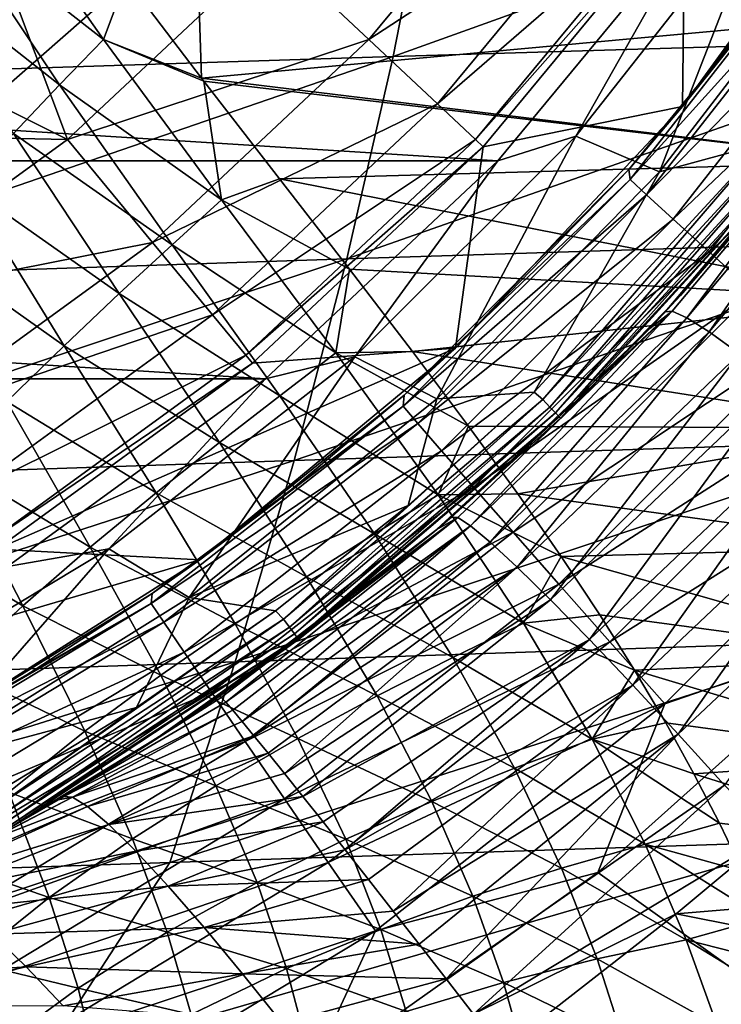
# Model space of a CAD drawing. Header units: metres. Extents: x -59 to 113, y -107 to 107.
# Tile 81 of 192: x 11 to 17, y -21 to -13. Entities that reach past the tile are written whole.
import ezdxf

# ---------------------------------------------------------------- set-up
doc = ezdxf.new("R2010")
doc.units = ezdxf.units.M
doc.layers.add('solid_20_382_333_XXX', color=7, linetype='CONTINUOUS')

msp = doc.modelspace()

# ---------------------------------------------------------------- linework, layer by layer
at = {"layer": 'solid_20_382_333_XXX'}
for points in [[(12.384489, -12.384552, 8.4), (10.66212, -13.895029, 8.4), (10.408808, -11.145368, 11.098559)], [(14.014588, -13.160395, 8.109305), (15.553518, -11.300121, 8.109305), (13.222089, -12.416199, 10.636982)], [(16.1709, -11.748669, 5.465695), (15.553518, -11.300121, 8.109305), (14.014588, -13.160395, 8.109305)], [(19.155479, -11.52102, 31.962719), (14.534428, -11.650168, 31.928591), (14.210875, -13.299368, 31.826061)], [(18.920025, -13.158398, 31.856079), (19.155479, -11.52102, 31.962719), (14.210875, -13.299368, 31.826061)], [(18.153069, -11.52024), (16.566057, -13.704583), (17.732601, -12.157501, -19.193714)], [(16.584892, -12.049538), (16.566057, -13.704583), (18.153069, -11.52024)], [(14.534428, -11.650168, 31.928591), (9.828693, -11.791751, 31.879292), (9.420175, -13.452325, 31.782511)], [(14.210875, -13.299368, 31.826061), (14.534428, -11.650168, 31.928591), (9.420175, -13.452325, 31.782511)], [(14.570885, -13.682784, 5.465695), (16.1709, -11.748669, 5.465695), (14.014588, -13.160395, 8.109305)], [(14.570885, -13.682784, 5.465695), (16.516485, -11.999747, 2.747503), (16.1709, -11.748669, 5.465695)], [(10.589646, -12.172235, -57.367916), (10.908083, -11.816977, -57.385208), (11.853518, -13.161487, -56.610878)], [(11.853518, -13.161487, -56.610878), (10.908083, -11.816977, -57.385208), (12.039382, -12.665793, -56.769566)], [(14.570885, -13.682784, 5.465695), (14.882275, -13.975195, 2.747503), (16.516485, -11.999747, 2.747503)], [(16.516485, -11.999747, 2.747503), (14.882275, -13.975195, 2.747503), (16.584892, -12.049538)], [(15.698848, -13.947982, 5.212436), (17.268547, -11.949781, 5.212436), (16.377579, -14.236043, 4)], [(16.718494, -12.146697, 14.8), (17.268547, -11.949781, 5.212436), (15.698848, -13.947982, 5.212436)], [(17.268547, -11.949781, 5.212436), (17.954958, -12.186448, 4), (16.377579, -14.236043, 4)], [(14.882275, -13.975195, 2.747503), (14.943896, -14.033173), (16.584892, -12.049538)], [(16.584892, -12.049538), (14.943896, -14.033173), (16.566057, -13.704583)], [(-16.718494, -12.146697, 14.8), (16.718494, -12.146697, 14.8), (15.064044, -14.146544, 14.8)], [(-16.718494, -12.146697, 14.8), (15.064044, -14.146544, 14.8), (-15.064044, -14.146544, 14.8)], [(10.260283, -12.556901, -57.360676), (10.589646, -12.172235, -57.367916), (11.49722, -13.528185, -56.57328)], [(11.49722, -13.528185, -56.57328), (10.589646, -12.172235, -57.367916), (11.853518, -13.161487, -56.610878)], [(15.064044, -14.146544, 14.8), (16.718494, -12.146697, 14.8), (15.698848, -13.947982, 5.212436)], [(16.566057, -13.704583), (16.959805, -13.214198, -19.186422), (17.732601, -12.157501, -19.193714)], [(16.128252, -14.217225, -19.179443), (16.138918, -14.299973, -19.88242), (17.745617, -12.246864, -19.896545)], [(16.959805, -13.214198, -19.186422), (16.128252, -14.217225, -19.179443), (17.745617, -12.246864, -19.896545)], [(17.893156, -12.355454, -20.569939), (17.745617, -12.246864, -19.896545), (16.138918, -14.299973, -19.88242)], [(16.377579, -14.236043, 4), (17.954958, -12.186448, 4), (17.223959, -14.006256, 4)], [(12.039382, -12.665793, -56.769566), (12.614255, -12.316581, -56.778618), (12.653328, -13.475941, -56.257977)], [(12.653328, -13.475941, -56.257977), (12.614255, -12.316581, -56.778618), (18.178699, -12.96679, -55.291706)], [(12.384489, -12.384552, 8.4), (-12.384489, -12.384552, 8.4), (-10.66212, -13.895029, 8.4)], [(12.384489, -12.384552, 8.4), (-10.66212, -13.895029, 8.4), (10.66212, -13.895029, 8.4)], [(11.561662, -13.975465, 10.636982), (13.222089, -12.416199, 10.636982), (11.042645, -12.594542, 13)], [(14.014588, -13.160395, 8.109305), (13.222089, -12.416199, 10.636982), (11.561662, -13.975465, 10.636982)], [(17.893156, -12.355454, -20.569939), (16.138918, -14.299973, -19.88242), (16.273067, -14.424977, -20.556311)], [(17.893156, -12.355454, -20.569939), (16.273067, -14.424977, -20.556311), (18.131527, -12.526678, -21.196787)], [(11.121367, -13.924838, -56.552773), (10.260283, -12.556901, -57.360676), (11.49722, -13.528185, -56.57328)], [(16.273067, -14.424977, -20.556311), (16.490009, -14.623146, -21.18355), (18.131527, -12.526678, -21.196787)], [(18.131527, -12.526678, -21.196787), (16.490009, -14.623146, -21.18355), (18.452805, -12.754904, -21.761461)], [(11.561662, -13.975465, 10.636982), (11.042645, -12.594542, 13), (10.195017, -13.29, 13)], [(11.853518, -13.161487, -56.610878), (12.039382, -12.665793, -56.769566), (12.653328, -13.475941, -56.257977)], [(16.490009, -14.623146, -21.18355), (16.782522, -14.887937, -21.748482), (18.452805, -12.754904, -21.761461)], [(18.452805, -12.754904, -21.761461), (16.782522, -14.887937, -21.748482), (18.848972, -13.034425, -22.248459)], [(12.653328, -13.475941, -56.257977), (18.178699, -12.96679, -55.291706), (18.226017, -14.156692, -54.707691)], [(16.782522, -14.887937, -21.748482), (17.143291, -15.212718, -22.235565), (18.848972, -13.034425, -22.248459)], [(11.49722, -13.528185, -56.57328), (11.853518, -13.161487, -56.610878), (12.815952, -14.465572, -55.712685)], [(12.25464, -14.813119, 8.109305), (14.014588, -13.160395, 8.109305), (11.561662, -13.975465, 10.636982)], [(11.853518, -13.161487, -56.610878), (12.653328, -13.475941, -56.257977), (12.672218, -13.500558, -56.241573)], [(12.815952, -14.465572, -55.712685), (11.853518, -13.161487, -56.610878), (12.672218, -13.500558, -56.241573)], [(14.570885, -13.682784, 5.465695), (14.014588, -13.160395, 8.109305), (12.25464, -14.813119, 8.109305)], [(18.920025, -13.158398, 31.856079), (14.210875, -13.299368, 31.826061), (13.835106, -14.944791, 31.709738)], [(18.645288, -14.793654, 31.735149), (18.920025, -13.158398, 31.856079), (13.835106, -14.944791, 31.709738)], [(16.566057, -13.704583), (16.128252, -14.217225, -19.179443), (16.959805, -13.214198, -19.186422)], [(14.210875, -13.299368, 31.826061), (9.420175, -13.452325, 31.782511), (8.950324, -15.106909, 31.672701)], [(13.835106, -14.944791, 31.709738), (14.210875, -13.299368, 31.826061), (8.950324, -15.106909, 31.672701)], [(11.561662, -13.975465, 10.636982), (10.195017, -13.29, 13), (9.303612, -13.928575, 13)], [(11.121367, -13.924838, -56.552773), (11.49722, -13.528185, -56.57328), (12.413436, -14.831193, -55.656021)], [(12.413436, -14.831193, -55.656021), (11.49722, -13.528185, -56.57328), (12.815952, -14.465572, -55.712685)], [(12.672218, -13.500558, -56.241573), (12.653328, -13.475941, -56.257977), (18.226017, -14.156692, -54.707691)], [(13.285673, -14.294819, -55.683651), (12.672218, -13.500558, -56.241573), (18.226017, -14.156692, -54.707691)], [(12.815952, -14.465572, -55.712685), (12.672218, -13.500558, -56.241573), (13.285673, -14.294819, -55.683651)], [(18.028975, -13.526681, 23.97097), (16.424799, -15.377775, 23.623617), (17.884876, -13.652151, 23.426006)], [(18.028975, -13.526681, 23.97097), (16.482101, -15.372471, 24.172342), (16.424799, -15.377775, 23.623617)], [(18.028975, -13.526681, 23.97097), (16.599745, -15.424345, 24.736513), (16.482101, -15.372471, 24.172342)], [(18.028975, -13.526681, 23.97097), (18.151773, -13.570419, 24.543503), (16.599745, -15.424345, 24.736513)], [(18.151773, -13.570419, 24.543503), (16.782421, -15.538505, 25.29756), (16.599745, -15.424345, 24.736513)], [(18.151773, -13.570419, 24.543503), (18.34816, -13.669918, 25.112347), (16.782421, -15.538505, 25.29756)], [(12.741076, -15.401112, 5.465695), (14.570885, -13.682784, 5.465695), (12.25464, -14.813119, 8.109305)], [(12.741076, -15.401112, 5.465695), (14.882275, -13.975195, 2.747503), (14.570885, -13.682784, 5.465695)], [(17.884876, -13.652151, 23.426006), (16.424799, -15.377775, 23.623617), (17.461924, -14.189122, 4.3)], [(18.34816, -13.669918, 25.112347), (17.02998, -15.717064, 25.834314), (16.782421, -15.538505, 25.29756)], [(16.566057, -13.704583), (14.717771, -15.672819), (16.128252, -14.217225, -19.179443)], [(14.943896, -14.033173), (14.717771, -15.672819), (16.566057, -13.704583)], [(9.718899, -15.314328, 10.636982), (11.561662, -13.975465, 10.636982), (9.303612, -13.928575, 13)], [(10.73258, -14.349794, -56.549049), (11.121367, -13.924838, -56.552773), (11.983425, -15.227003, -55.624214)], [(11.983425, -15.227003, -55.624214), (11.121367, -13.924838, -56.552773), (12.413436, -14.831193, -55.656021)], [(12.25464, -14.813119, 8.109305), (11.561662, -13.975465, 10.636982), (9.718899, -15.314328, 10.636982)], [(12.741076, -15.401112, 5.465695), (13.013362, -15.730245, 2.747503), (14.882275, -13.975195, 2.747503)], [(14.882275, -13.975195, 2.747503), (13.013362, -15.730245, 2.747503), (14.943896, -14.033173)], [(13.899611, -15.74169, 5.212436), (15.698848, -13.947982, 5.212436), (14.567709, -16.083279, 4)], [(15.064044, -14.146544, 14.8), (15.698848, -13.947982, 5.212436), (13.899611, -15.74169, 5.212436)], [(15.698848, -13.947982, 5.212436), (16.377579, -14.236043, 4), (14.567709, -16.083279, 4)], [(15.428187, -16.091108, 4.014596), (15.357371, -16.030943, 4), (17.223959, -14.006256, 4)], [(16.377579, -14.236043, 4), (17.223959, -14.006256, 4), (15.357371, -16.030943, 4)], [(17.30084, -14.058224, 4.014596), (15.428187, -16.091108, 4.014596), (17.223959, -14.006256, 4)], [(13.013362, -15.730245, 2.747503), (13.067259, -15.795464), (14.943896, -14.033173)], [(14.943896, -14.033173), (13.067259, -15.795464), (14.717771, -15.672819)], [(15.486148, -16.151556, 4.057184), (15.428187, -16.091108, 4.014596), (17.30084, -14.058224, 4.014596)], [(17.365835, -14.111035, 4.057184), (15.486148, -16.151556, 4.057184), (17.30084, -14.058224, 4.014596)], [(-15.064044, -14.146544, 14.8), (15.064044, -14.146544, 14.8), (13.172346, -15.922918, 14.8)], [(-15.064044, -14.146544, 14.8), (13.172346, -15.922918, 14.8), (-13.172346, -15.922918, 14.8)], [(13.172346, -15.922918, 14.8), (15.064044, -14.146544, 14.8), (13.899611, -15.74169, 5.212436)], [(13.285673, -14.294819, -55.683651), (18.226017, -14.156692, -54.707691), (18.279514, -15.276069, -54.031307)], [(15.532149, -16.199533, 4.123588), (15.486148, -16.151556, 4.057184), (17.365835, -14.111035, 4.057184)], [(17.417421, -14.15295, 4.123588), (15.532149, -16.199533, 4.123588), (17.365835, -14.111035, 4.057184)], [(17.417421, -14.15295, 4.123588), (15.561681, -16.23033, 4.207295), (15.532149, -16.199533, 4.123588)], [(17.417421, -14.15295, 4.123588), (17.450535, -14.179855, 4.207295), (15.561681, -16.23033, 4.207295)], [(15.561681, -16.23033, 4.207295), (17.450535, -14.179855, 4.207295), (15.571835, -16.240936, 4.3)], [(17.450535, -14.179855, 4.207295), (16.54871, -15.24435, 4.3), (15.571835, -16.240936, 4.3)], [(17.450535, -14.179855, 4.207295), (17.461924, -14.189122, 4.3), (16.54871, -15.24435, 4.3)], [(16.128252, -14.217225, -19.179443), (14.300598, -16.054373, -19.165022), (16.138918, -14.299973, -19.88242)], [(14.717771, -15.672819), (14.300598, -16.054373, -19.165022), (16.128252, -14.217225, -19.179443)], [(14.567709, -16.083279, 4), (16.377579, -14.236043, 4), (15.357371, -16.030943, 4)], [(16.424799, -15.377775, 23.623617), (16.54871, -15.24435, 4.3), (17.461924, -14.189122, 4.3)], [(12.815952, -14.465572, -55.712685), (13.285673, -14.294819, -55.683651), (13.854948, -15.028982, -55.11525)], [(13.854948, -15.028982, -55.11525), (13.285673, -14.294819, -55.683651), (18.279514, -15.276069, -54.031307)], [(14.300598, -16.054373, -19.165022), (14.293622, -16.145561, -19.86762), (16.138918, -14.299973, -19.88242)], [(16.273067, -14.424977, -20.556311), (16.138918, -14.299973, -19.88242), (14.293622, -16.145561, -19.86762)], [(10.332961, -14.802474, -56.562988), (10.73258, -14.349794, -56.549049), (11.533684, -15.652191, -55.616497)], [(11.533684, -15.652191, -55.616497), (10.73258, -14.349794, -56.549049), (11.983425, -15.227003, -55.624214)], [(12.413436, -14.831193, -55.656021), (12.815952, -14.465572, -55.712685), (13.745543, -15.711541, -54.699924)], [(13.745543, -15.711541, -54.699924), (12.815952, -14.465572, -55.712685), (13.854948, -15.028982, -55.11525)], [(16.273067, -14.424977, -20.556311), (14.293622, -16.145561, -19.86762), (14.41298, -16.284876, -20.542027)], [(16.273067, -14.424977, -20.556311), (14.41298, -16.284876, -20.542027), (16.490009, -14.623146, -21.18355)], [(14.41298, -16.284876, -20.542027), (14.605879, -16.506857, -21.169676), (16.490009, -14.623146, -21.18355)], [(16.490009, -14.623146, -21.18355), (14.605879, -16.506857, -21.169676), (16.782522, -14.887937, -21.748482)], [(10.301426, -16.232231, 8.109305), (12.25464, -14.813119, 8.109305), (9.718899, -15.314328, 10.636982)], [(12.741076, -15.401112, 5.465695), (12.25464, -14.813119, 8.109305), (10.301426, -16.232231, 8.109305)], [(11.06763, -16.107222, -55.633186), (10.332961, -14.802474, -56.562988), (11.533684, -15.652191, -55.616497)], [(18.645288, -14.793654, 31.735149), (13.835106, -14.944791, 31.709738), (13.407122, -16.586435, 31.57962)], [(18.331268, -16.42679, 31.59993), (18.645288, -14.793654, 31.735149), (13.407122, -16.586435, 31.57962)], [(11.983425, -15.227003, -55.624214), (12.413436, -14.831193, -55.656021), (13.288685, -16.060871, -54.629147)], [(13.288685, -16.060871, -54.629147), (12.413436, -14.831193, -55.656021), (13.745543, -15.711541, -54.699924)], [(14.605879, -16.506857, -21.169676), (14.865888, -16.804148, -21.734873), (16.782522, -14.887937, -21.748482)], [(16.782522, -14.887937, -21.748482), (14.865888, -16.804148, -21.734873), (17.143291, -15.212718, -22.235565)], [(13.835106, -14.944791, 31.709738), (8.950324, -15.106909, 31.672701), (8.419144, -16.755503, 31.549862)], [(13.407122, -16.586435, 31.57962), (13.835106, -14.944791, 31.709738), (8.419144, -16.755503, 31.549862)], [(13.745543, -15.711541, -54.699924), (13.854948, -15.028982, -55.11525), (14.369857, -15.699467, -54.547096)], [(14.369857, -15.699467, -54.547096), (13.854948, -15.028982, -55.11525), (18.279514, -15.276069, -54.031307)], [(14.865888, -16.804148, -21.734873), (15.186498, -17.169289, -22.222048), (17.143291, -15.212718, -22.235565)], [(17.143291, -15.212718, -22.235565), (15.186498, -17.169289, -22.222048), (17.562881, -15.588999, -22.63208)], [(11.533684, -15.652191, -55.616497), (11.983425, -15.227003, -55.624214), (12.798059, -16.440447, -54.590881)], [(12.798059, -16.440447, -54.590881), (11.983425, -15.227003, -55.624214), (13.288685, -16.060871, -54.629147)], [(14.369857, -15.699467, -54.547096), (18.279514, -15.276069, -54.031307), (18.338715, -16.322554, -53.262695)], [(16.298725, -15.511336, 23.640285), (15.571835, -16.240936, 4.3), (16.54871, -15.24435, 4.3)], [(16.424799, -15.377775, 23.623617), (16.298725, -15.511336, 23.640285), (16.54871, -15.24435, 4.3)], [(16.482101, -15.372471, 24.172342), (14.68544, -17.046637, 23.824341), (16.298725, -15.511336, 23.640285)], [(16.482101, -15.372471, 24.172342), (14.737289, -17.051157, 24.366386), (14.68544, -17.046637, 23.824341)], [(16.482101, -15.372471, 24.172342), (14.840396, -17.11849, 24.923681), (14.737289, -17.051157, 24.366386)], [(16.482101, -15.372471, 24.172342), (16.599745, -15.424345, 24.736513), (14.840396, -17.11849, 24.923681)], [(16.482101, -15.372471, 24.172342), (16.298725, -15.511336, 23.640285), (16.424799, -15.377775, 23.623617)], [(10.710331, -16.876553, 5.465695), (12.741076, -15.401112, 5.465695), (10.301426, -16.232231, 8.109305)], [(10.710331, -16.876553, 5.465695), (13.013362, -15.730245, 2.747503), (12.741076, -15.401112, 5.465695)], [(16.599745, -15.424345, 24.736513), (15.001232, -17.251982, 25.478264), (14.840396, -17.11849, 24.923681)], [(16.599745, -15.424345, 24.736513), (16.782421, -15.538505, 25.29756), (15.001232, -17.251982, 25.478264)], [(16.298725, -15.511336, 23.640285), (14.68544, -17.046637, 23.824341), (15.571835, -16.240936, 4.3)], [(16.782421, -15.538505, 25.29756), (15.219839, -17.45352, 26.009722), (15.001232, -17.251982, 25.478264)], [(16.782421, -15.538505, 25.29756), (17.02998, -15.717064, 25.834314), (15.219839, -17.45352, 26.009722)], [(15.186498, -17.169289, -22.222048), (15.559308, -17.592718, -22.618456), (17.562881, -15.588999, -22.63208)], [(17.562881, -15.588999, -22.63208), (15.559308, -17.592718, -22.618456), (18.029755, -16.00643, -22.928083)], [(10.984561, -17.308649), (12.63746, -17.39381), (14.717771, -15.672819)], [(13.067259, -15.795464), (10.984561, -17.308649), (14.717771, -15.672819)], [(11.06763, -16.107222, -55.633186), (11.533684, -15.652191, -55.616497), (12.282519, -16.850544, -54.58379)], [(12.282519, -16.850544, -54.58379), (11.533684, -15.652191, -55.616497), (12.798059, -16.440447, -54.590881)], [(14.717771, -15.672819), (12.63746, -17.39381), (14.300598, -16.054373, -19.165022)], [(13.745543, -15.711541, -54.699924), (14.369857, -15.699467, -54.547096), (14.825631, -16.306902, -53.98719)], [(14.825631, -16.306902, -53.98719), (14.369857, -15.699467, -54.547096), (18.338715, -16.322554, -53.262695)], [(10.710331, -16.876553, 5.465695), (10.939219, -17.237217, 2.747503), (13.013362, -15.730245, 2.747503)], [(13.013362, -15.730245, 2.747503), (10.939219, -17.237217, 2.747503), (13.067259, -15.795464)], [(11.896935, -17.304996, 5.212436), (13.899611, -15.74169, 5.212436), (12.550772, -17.702208, 4)], [(13.172346, -15.922918, 14.8), (13.899611, -15.74169, 5.212436), (11.896935, -17.304996, 5.212436)], [(13.899611, -15.74169, 5.212436), (14.567709, -16.083279, 4), (12.550772, -17.702208, 4)], [(13.288685, -16.060871, -54.629147), (13.745543, -15.711541, -54.699924), (14.577469, -16.865225, -53.599232)], [(14.577469, -16.865225, -53.599232), (13.745543, -15.711541, -54.699924), (14.825631, -16.306902, -53.98719)], [(17.02998, -15.717064, 25.834314), (15.492023, -17.720219, 26.497034), (15.219839, -17.45352, 26.009722)], [(17.02998, -15.717064, 25.834314), (17.337385, -15.957543, 26.325056), (15.492023, -17.720219, 26.497034)], [(10.939219, -17.237217, 2.747503), (10.984561, -17.308649), (13.067259, -15.795464)], [(-13.172346, -15.922918, 14.8), (13.172346, -15.922918, 14.8), (11.073116, -17.448099, 14.8)], [(11.073116, -17.448099, 14.8), (13.172346, -15.922918, 14.8), (11.896935, -17.304996, 5.212436)], [(17.337385, -15.957543, 26.325056), (15.809409, -18.044247, 26.921074), (15.492023, -17.720219, 26.497034)], [(15.559308, -17.592718, -22.618456), (15.974052, -18.062775, -22.914145), (18.029755, -16.00643, -22.928083)], [(17.337385, -15.957543, 26.325056), (17.694815, -16.252682, 26.750154), (15.809409, -18.044247, 26.921074)], [(18.029755, -16.00643, -22.928083), (15.974052, -18.062775, -22.914145), (18.532248, -16.454634, -23.113758)], [(12.550772, -17.702208, 4), (14.567709, -16.083279, 4), (14.333507, -16.952597, 4)], [(12.63746, -17.39381), (13.302889, -16.890327, -19.157209), (14.300598, -16.054373, -19.165022)], [(12.798059, -16.440447, -54.590881), (13.288685, -16.060871, -54.629147), (14.060893, -17.184067, -53.522697)], [(14.060893, -17.184067, -53.522697), (13.288685, -16.060871, -54.629147), (14.577469, -16.865225, -53.599232)], [(14.300598, -16.054373, -19.165022), (13.302889, -16.890327, -19.157209), (14.293622, -16.145561, -19.86762)], [(13.318363, -17.876631, 4.014596), (14.333507, -16.952597, 4), (15.357371, -16.030943, 4)], [(15.428187, -16.091108, 4.014596), (13.318363, -17.876631, 4.014596), (15.357371, -16.030943, 4)], [(13.368399, -17.943787, 4.057184), (13.318363, -17.876631, 4.014596), (15.428187, -16.091108, 4.014596)], [(15.486148, -16.151556, 4.057184), (13.368399, -17.943787, 4.057184), (15.428187, -16.091108, 4.014596)], [(14.567709, -16.083279, 4), (15.357371, -16.030943, 4), (14.333507, -16.952597, 4)], [(10.590227, -16.592461, -55.674343), (11.06763, -16.107222, -55.633186), (11.746769, -17.29291, -54.607555)], [(11.746769, -17.29291, -54.607555), (11.06763, -16.107222, -55.633186), (12.282519, -16.850544, -54.58379)], [(12.250899, -17.668205, -19.149355), (12.243002, -17.749336, -19.852932), (14.293622, -16.145561, -19.86762)], [(14.41298, -16.284876, -20.542027), (14.293622, -16.145561, -19.86762), (12.243002, -17.749336, -19.852932)], [(13.302889, -16.890327, -19.157209), (12.250899, -17.668205, -19.149355), (14.293622, -16.145561, -19.86762)], [(13.40811, -17.997087, 4.123588), (13.368399, -17.943787, 4.057184), (15.486148, -16.151556, 4.057184)], [(15.532149, -16.199533, 4.123588), (13.40811, -17.997087, 4.123588), (15.486148, -16.151556, 4.057184)], [(15.532149, -16.199533, 4.123588), (13.433602, -18.031301, 4.207295), (13.40811, -17.997087, 4.123588)], [(15.532149, -16.199533, 4.123588), (15.561681, -16.23033, 4.207295), (13.433602, -18.031301, 4.207295)], [(13.433602, -18.031301, 4.207295), (15.561681, -16.23033, 4.207295), (13.442365, -18.043083, 4.3)], [(15.561681, -16.23033, 4.207295), (14.535056, -17.175045, 4.3), (13.442365, -18.043083, 4.3)], [(15.561681, -16.23033, 4.207295), (15.571835, -16.240936, 4.3), (14.535056, -17.175045, 4.3)], [(14.566732, -17.148188, 23.835112), (14.535056, -17.175045, 4.3), (15.571835, -16.240936, 4.3)], [(14.68544, -17.046637, 23.824341), (14.566732, -17.148188, 23.835112), (15.571835, -16.240936, 4.3)], [(17.694815, -16.252682, 26.750154), (16.160234, -18.413515, 27.266998), (15.809409, -18.044247, 26.921074)], [(17.694815, -16.252682, 26.750154), (18.088644, -16.591105, 27.094574), (16.160234, -18.413515, 27.266998)], [(14.41298, -16.284876, -20.542027), (12.243002, -17.749336, -19.852932), (12.345161, -17.902136, -20.527836)], [(14.41298, -16.284876, -20.542027), (12.345161, -17.902136, -20.527836), (14.605879, -16.506857, -21.169676)], [(14.577469, -16.865225, -53.599232), (14.825631, -16.306902, -53.98719), (15.225357, -16.858845, -53.436409)], [(15.225357, -16.858845, -53.436409), (14.825631, -16.306902, -53.98719), (18.338715, -16.322554, -53.262695)], [(15.225357, -16.858845, -53.436409), (18.338715, -16.322554, -53.262695), (18.403149, -17.293781, -52.402008)], [(12.282519, -16.850544, -54.58379), (12.798059, -16.440447, -54.590881), (13.506682, -17.533819, -53.485027)], [(13.506682, -17.533819, -53.485027), (12.798059, -16.440447, -54.590881), (14.060893, -17.184067, -53.522697)], [(18.331268, -16.42679, 31.59993), (13.407122, -16.586435, 31.57962), (12.926923, -18.224302, 31.435709)], [(17.977964, -18.057806, 31.45042), (18.331268, -16.42679, 31.59993), (12.926923, -18.224302, 31.435709)], [(15.974052, -18.062775, -22.914145), (16.420332, -18.567753, -23.099281), (18.532248, -16.454634, -23.113758)], [(18.532248, -16.454634, -23.113758), (16.420332, -18.567753, -23.099281), (18.026672, -18.01338, -23.171852)], [(12.345161, -17.902136, -20.527836), (12.51046, -18.145992, -21.155878), (14.605879, -16.506857, -21.169676)], [(14.605879, -16.506857, -21.169676), (12.51046, -18.145992, -21.155878), (14.865888, -16.804148, -21.734873)], [(13.407122, -16.586435, 31.57962), (8.419144, -16.755503, 31.549862), (7.826632, -18.398106, 31.413994)], [(12.926923, -18.224302, 31.435709), (13.407122, -16.586435, 31.57962), (7.826632, -18.398106, 31.413994)], [(10.111658, -17.107082, -55.739494), (10.590227, -16.592461, -55.674343), (11.197389, -17.769167, -54.66156)], [(11.197389, -17.769167, -54.66156), (10.590227, -16.592461, -55.674343), (11.746769, -17.29291, -54.607555)], [(18.088644, -16.591105, 27.094574), (16.530773, -18.813154, 27.525932), (16.160234, -18.413515, 27.266998)], [(18.088644, -16.591105, 27.094574), (18.503132, -16.958744, 27.3496), (16.530773, -18.813154, 27.525932)], [(12.51046, -18.145992, -21.155878), (12.733372, -18.472801, -21.721329), (14.865888, -16.804148, -21.734873)], [(14.865888, -16.804148, -21.734873), (12.733372, -18.472801, -21.721329), (15.186498, -17.169289, -22.222048)], [(11.746769, -17.29291, -54.607555), (12.282519, -16.850544, -54.58379), (12.924601, -17.915968, -53.484341)], [(12.63746, -17.39381), (12.250899, -17.668205, -19.149355), (13.302889, -16.890327, -19.157209)], [(12.924601, -17.915968, -53.484341), (12.282519, -16.850544, -54.58379), (13.506682, -17.533819, -53.485027)], [(14.060893, -17.184067, -53.522697), (14.577469, -16.865225, -53.599232), (15.271756, -17.909636, -52.426418)], [(14.577469, -16.865225, -53.599232), (15.225357, -16.858845, -53.436409), (15.578544, -17.367481, -52.888206)], [(15.271756, -17.909636, -52.426418), (14.577469, -16.865225, -53.599232), (15.578544, -17.367481, -52.888206)], [(15.578544, -17.367481, -52.888206), (15.225357, -16.858845, -53.436409), (18.403149, -17.293781, -52.402008)], [(12.550772, -17.702208, 4), (14.333507, -16.952597, 4), (13.25421, -17.809151, 4)], [(13.318363, -17.876631, 4.014596), (13.25421, -17.809151, 4), (14.333507, -16.952597, 4)], [(18.503132, -16.958744, 27.3496), (16.907011, -19.227375, 27.695572), (16.530773, -18.813154, 27.525932)], [(14.737289, -17.051157, 24.366386), (12.798421, -18.505417, 23.934259), (14.566732, -17.148188, 23.835112)], [(12.813376, -18.516066, 24.308039), (12.798421, -18.505417, 23.934259), (14.737289, -17.051157, 24.366386)], [(12.849299, -18.554049, 24.67874), (12.813376, -18.516066, 24.308039), (14.737289, -17.051157, 24.366386)], [(12.849299, -18.554049, 24.67874), (14.737289, -17.051157, 24.366386), (14.840396, -17.11849, 24.923681)], [(14.737289, -17.051157, 24.366386), (14.566732, -17.148188, 23.835112), (14.68544, -17.046637, 23.824341)], [(10.64697, -18.279528, -54.744617), (10.111658, -17.107082, -55.739494), (11.197389, -17.769167, -54.66156)], [(12.905924, -18.618998, 25.043003), (12.849299, -18.554049, 24.67874), (14.840396, -17.11849, 24.923681)], [(12.982719, -18.710299, 25.397572), (12.905924, -18.618998, 25.043003), (14.840396, -17.11849, 24.923681)], [(12.982719, -18.710299, 25.397572), (14.840396, -17.11849, 24.923681), (15.001232, -17.251982, 25.478264)], [(12.733372, -18.472801, -21.721329), (13.008311, -18.874355, -22.208588), (15.186498, -17.169289, -22.222048)], [(14.566732, -17.148188, 23.835112), (12.798421, -18.505417, 23.934259), (14.535056, -17.175045, 4.3)], [(12.798421, -18.505417, 23.934259), (13.442365, -18.043083, 4.3), (14.535056, -17.175045, 4.3)], [(15.186498, -17.169289, -22.222048), (13.008311, -18.874355, -22.208588), (15.559308, -17.592718, -22.618456)], [(13.506682, -17.533819, -53.485027), (14.060893, -17.184067, -53.522697), (14.695692, -18.189148, -52.353279)], [(14.695692, -18.189148, -52.353279), (14.060893, -17.184067, -53.522697), (15.271756, -17.909636, -52.426418)], [(9.719761, -18.615215, 5.212436), (11.896935, -17.304996, 5.212436), (10.355173, -19.069885, 4)], [(11.073116, -17.448099, 14.8), (11.896935, -17.304996, 5.212436), (9.719761, -18.615215, 5.212436)], [(11.896935, -17.304996, 5.212436), (12.550772, -17.702208, 4), (10.355173, -19.069885, 4)], [(11.197389, -17.769167, -54.66156), (11.746769, -17.29291, -54.607555), (12.320477, -18.333675, -53.519669)], [(12.320477, -18.333675, -53.519669), (11.746769, -17.29291, -54.607555), (12.924601, -17.915968, -53.484341)], [(13.079024, -18.827162, 25.739521), (12.982719, -18.710299, 25.397572), (15.001232, -17.251982, 25.478264)], [(13.079024, -18.827162, 25.739521), (15.001232, -17.251982, 25.478264), (15.219839, -17.45352, 26.009722)], [(15.578544, -17.367481, -52.888206), (18.403149, -17.293781, -52.402008), (18.472233, -18.188364, -51.450321)], [(10.984561, -17.308649), (8.728622, -18.548885), (12.63746, -17.39381)], [(15.271756, -17.909636, -52.426418), (15.578544, -17.367481, -52.888206), (15.893671, -17.84296, -52.335381)], [(15.893671, -17.84296, -52.335381), (15.578544, -17.367481, -52.888206), (18.472233, -18.188364, -51.450321)], [(8.728622, -18.548885), (10.357782, -18.840551), (12.63746, -17.39381)], [(12.63746, -17.39381), (10.357782, -18.840551), (12.250899, -17.668205, -19.149355)], [(13.194069, -18.968655, 26.066132), (13.079024, -18.827162, 25.739521), (15.219839, -17.45352, 26.009722)], [(13.326875, -19.13357, 26.374577), (13.194069, -18.968655, 26.066132), (15.219839, -17.45352, 26.009722)], [(13.326875, -19.13357, 26.374577), (15.219839, -17.45352, 26.009722), (15.492023, -17.720219, 26.497034)], [(12.924601, -17.915968, -53.484341), (13.506682, -17.533819, -53.485027), (14.080207, -18.500973, -52.323349)], [(14.080207, -18.500973, -52.323349), (13.506682, -17.533819, -53.485027), (14.695692, -18.189148, -52.353279)], [(13.008311, -18.874355, -22.208588), (13.328062, -19.34012, -22.604883), (15.559308, -17.592718, -22.618456)], [(15.559308, -17.592718, -22.618456), (13.328062, -19.34012, -22.604883), (15.974052, -18.062775, -22.914145)], [(10.355173, -19.069885, 4), (12.550772, -17.702208, 4), (12.123875, -18.597086, 4)], [(10.357782, -18.840551), (11.152979, -18.380997, -19.141665), (12.250899, -17.668205, -19.149355)], [(12.250899, -17.668205, -19.149355), (11.152979, -18.380997, -19.141665), (12.243002, -17.749336, -19.852932)], [(12.550772, -17.702208, 4), (13.25421, -17.809151, 4), (12.123875, -18.597086, 4)], [(10.014289, -19.025352, -19.134272), (10.024414, -19.090061, -19.8391), (12.243002, -17.749336, -19.852932)], [(11.152979, -18.380997, -19.141665), (10.014289, -19.025352, -19.134272), (12.243002, -17.749336, -19.852932)], [(12.345161, -17.902136, -20.527836), (12.243002, -17.749336, -19.852932), (10.024414, -19.090061, -19.8391)], [(10.64697, -18.279528, -54.744617), (11.197389, -17.769167, -54.66156), (11.70233, -18.789936, -53.589737)], [(11.70233, -18.789936, -53.589737), (11.197389, -17.769167, -54.66156), (12.320477, -18.333675, -53.519669)], [(13.476314, -19.320505, 26.662214), (13.326875, -19.13357, 26.374577), (15.492023, -17.720219, 26.497034)], [(13.476314, -19.320505, 26.662214), (15.492023, -17.720219, 26.497034), (15.809409, -18.044247, 26.921074)], [(11.003802, -19.387342, 4.014596), (12.123875, -18.597086, 4), (13.25421, -17.809151, 4)], [(13.318363, -17.876631, 4.014596), (11.003802, -19.387342, 4.014596), (13.25421, -17.809151, 4)], [(15.271756, -17.909636, -52.426418), (15.893671, -17.84296, -52.335381), (16.176025, -18.292233, -51.772427)], [(16.176025, -18.292233, -51.772427), (15.893671, -17.84296, -52.335381), (18.472233, -18.188364, -51.450321)], [(12.345161, -17.902136, -20.527836), (10.024414, -19.090061, -19.8391), (10.106091, -19.255186, -20.514454)], [(12.345161, -17.902136, -20.527836), (10.106091, -19.255186, -20.514454), (12.51046, -18.145992, -21.155878)], [(11.045142, -19.460175, 4.057184), (11.003802, -19.387342, 4.014596), (13.318363, -17.876631, 4.014596)], [(13.368399, -17.943787, 4.057184), (11.045142, -19.460175, 4.057184), (13.318363, -17.876631, 4.014596)], [(11.077952, -19.517979, 4.123588), (11.045142, -19.460175, 4.057184), (13.368399, -17.943787, 4.057184)], [(13.40811, -17.997087, 4.123588), (11.077952, -19.517979, 4.123588), (13.368399, -17.943787, 4.057184)], [(12.320477, -18.333675, -53.519669), (12.924601, -17.915968, -53.484341), (13.435777, -18.84783, -52.334278)], [(13.435777, -18.84783, -52.334278), (12.924601, -17.915968, -53.484341), (14.080207, -18.500973, -52.323349)], [(14.695692, -18.189148, -52.353279), (15.271756, -17.909636, -52.426418), (15.829587, -18.85404, -51.178627)], [(15.829587, -18.85404, -51.178627), (15.271756, -17.909636, -52.426418), (16.176025, -18.292233, -51.772427)], [(13.40811, -17.997087, 4.123588), (11.099015, -19.555084, 4.207295), (11.077952, -19.517979, 4.123588)], [(13.40811, -17.997087, 4.123588), (13.433602, -18.031301, 4.207295), (11.099015, -19.555084, 4.207295)], [(19.944893, -22.848982, -23.18149), (18.026672, -18.01338, -23.171852), (15.87557, -19.939585, -23.157427)], [(16.420332, -18.567753, -23.099281), (15.87557, -19.939585, -23.157427), (18.026672, -18.01338, -23.171852)], [(11.099015, -19.555084, 4.207295), (13.433602, -18.031301, 4.207295), (11.106251, -19.567862, 4.3)], [(13.433602, -18.031301, 4.207295), (12.297962, -18.841713, 4.3), (11.106251, -19.567862, 4.3)], [(13.433602, -18.031301, 4.207295), (13.442365, -18.043083, 4.3), (12.297962, -18.841713, 4.3)], [(12.798421, -18.505417, 23.934259), (12.297962, -18.841713, 4.3), (13.442365, -18.043083, 4.3)], [(17.977964, -18.057806, 31.45042), (12.926923, -18.224302, 31.435709), (12.394507, -19.858393, 31.278002)], [(17.585377, -19.686701, 31.286619), (17.977964, -18.057806, 31.45042), (12.394507, -19.858393, 31.278002)], [(13.328062, -19.34012, -22.604883), (13.683805, -19.857246, -22.900255), (15.974052, -18.062775, -22.914145)], [(13.641092, -19.527845, 26.926538), (13.476314, -19.320505, 26.662214), (15.809409, -18.044247, 26.921074)], [(13.819775, -19.753788, 27.165266), (13.641092, -19.527845, 26.926538), (15.809409, -18.044247, 26.921074)], [(15.974052, -18.062775, -22.914145), (13.683805, -19.857246, -22.900255), (16.420332, -18.567753, -23.099281)], [(13.819775, -19.753788, 27.165266), (15.809409, -18.044247, 26.921074), (16.160234, -18.413515, 27.266998)], [(10.106091, -19.255186, -20.514454), (10.239448, -19.518499, -21.142847), (12.51046, -18.145992, -21.155878)], [(12.51046, -18.145992, -21.155878), (10.239448, -19.518499, -21.142847), (12.733372, -18.472801, -21.721329)], [(12.926923, -18.224302, 31.435709), (7.826632, -18.398106, 31.413994), (7.17279, -20.034718, 31.265097)], [(12.394507, -19.858393, 31.278002), (12.926923, -18.224302, 31.435709), (7.17279, -20.034718, 31.265097)], [(14.080207, -18.500973, -52.323349), (14.695692, -18.189148, -52.353279), (15.197875, -19.090406, -51.118004)], [(15.197875, -19.090406, -51.118004), (14.695692, -18.189148, -52.353279), (15.829587, -18.85404, -51.178627)], [(16.176025, -18.292233, -51.772427), (18.472233, -18.188364, -51.450321), (18.545151, -19.007023, -50.410725)], [(11.08494, -19.286119, -53.692688), (10.64697, -18.279528, -54.744617), (11.70233, -18.789936, -53.589737)], [(11.70233, -18.789936, -53.589737), (12.320477, -18.333675, -53.519669), (12.769167, -19.234325, -52.384541)], [(12.769167, -19.234325, -52.384541), (12.320477, -18.333675, -53.519669), (13.435777, -18.84783, -52.334278)], [(15.829587, -18.85404, -51.178627), (16.176025, -18.292233, -51.772427), (16.429695, -18.721235, -51.192993)], [(16.429695, -18.721235, -51.192993), (16.176025, -18.292233, -51.772427), (18.545151, -19.007023, -50.410725)], [(14.010826, -19.996401, 27.376371), (13.819775, -19.753788, 27.165266), (16.160234, -18.413515, 27.266998)], [(14.212613, -20.253582, 27.558054), (14.010826, -19.996401, 27.376371), (16.160234, -18.413515, 27.266998)], [(14.212613, -20.253582, 27.558054), (16.160234, -18.413515, 27.266998), (16.530773, -18.813154, 27.525932)], [(10.239448, -19.518499, -21.142847), (10.42, -19.871246, -21.708523), (12.733372, -18.472801, -21.721329)], [(12.733372, -18.472801, -21.721329), (10.42, -19.871246, -21.708523), (13.008311, -18.874355, -22.208588)], [(12.798421, -18.505417, 23.934259), (12.171566, -18.923609, 23.96644), (12.297962, -18.841713, 4.3)], [(12.813376, -18.516066, 24.308039), (12.171566, -18.923609, 23.96644), (12.798421, -18.505417, 23.934259)], [(13.435777, -18.84783, -52.334278), (14.080207, -18.500973, -52.323349), (14.526377, -19.360767, -51.102806)], [(14.526377, -19.360767, -51.102806), (14.080207, -18.500973, -52.323349), (15.197875, -19.090406, -51.118004)], [(12.813376, -18.516066, 24.308039), (11.531874, -19.320089, 24.034237), (12.171566, -18.923609, 23.96644)], [(12.849299, -18.554049, 24.67874), (11.531874, -19.320089, 24.034237), (12.813376, -18.516066, 24.308039)], [(12.905924, -18.618998, 25.043003), (11.531874, -19.320089, 24.034237), (12.849299, -18.554049, 24.67874)], [(13.683805, -19.857246, -22.900255), (14.066587, -20.412836, -23.08486), (16.420332, -18.567753, -23.099281)], [(16.420332, -18.567753, -23.099281), (14.066587, -20.412836, -23.08486), (15.87557, -19.939585, -23.157427)], [(10.355173, -19.069885, 4), (12.123875, -18.597086, 4), (10.947014, -19.31328, 4)], [(11.003802, -19.387342, 4.014596), (10.947014, -19.31328, 4), (12.123875, -18.597086, 4)], [(11.601577, -19.326141, 24.614996), (11.531874, -19.320089, 24.034237), (12.905924, -18.618998, 25.043003)], [(11.601577, -19.326141, 24.614996), (12.905924, -18.618998, 25.043003), (12.982719, -18.710299, 25.397572)], [(11.601577, -19.326141, 24.614996), (12.982719, -18.710299, 25.397572), (13.079024, -18.827162, 25.739521)], [(15.829587, -18.85404, -51.178627), (16.429695, -18.721235, -51.192993), (16.658491, -19.13488, -50.589787)], [(16.658491, -19.13488, -50.589787), (16.429695, -18.721235, -51.192993), (18.545151, -19.007023, -50.410725)], [(11.08494, -19.286119, -53.692688), (11.70233, -18.789936, -53.589737), (12.089635, -19.664839, -52.472321)], [(11.724075, -19.400993, 25.200918), (11.601577, -19.326141, 24.614996), (13.079024, -18.827162, 25.739521)], [(12.089635, -19.664839, -52.472321), (11.70233, -18.789936, -53.589737), (12.769167, -19.234325, -52.384541)], [(11.724075, -19.400993, 25.200918), (13.079024, -18.827162, 25.739521), (13.194069, -18.968655, 26.066132)], [(14.42349, -20.523256, 27.708845), (14.212613, -20.253582, 27.558054), (16.530773, -18.813154, 27.525932)], [(14.641755, -20.803179, 27.827457), (14.42349, -20.523256, 27.708845), (16.530773, -18.813154, 27.525932)], [(14.641755, -20.803179, 27.827457), (16.530773, -18.813154, 27.525932), (16.907011, -19.227375, 27.695572)], [(10.42, -19.871246, -21.708523), (10.643218, -20.304552, -22.195848), (13.008311, -18.874355, -22.208588)], [(13.008311, -18.874355, -22.208588), (10.643218, -20.304552, -22.195848), (13.328062, -19.34012, -22.604883)], [(11.484612, -19.348223, 24.04047), (11.106251, -19.567862, 4.3), (12.297962, -18.841713, 4.3)], [(11.531874, -19.320089, 24.034237), (11.484612, -19.348223, 24.04047), (12.297962, -18.841713, 4.3)], [(12.171566, -18.923609, 23.96644), (11.531874, -19.320089, 24.034237), (12.297962, -18.841713, 4.3)], [(12.769167, -19.234325, -52.384541), (13.435777, -18.84783, -52.334278), (13.826126, -19.669094, -51.130341)], [(13.826126, -19.669094, -51.130341), (13.435777, -18.84783, -52.334278), (14.526377, -19.360767, -51.102806)], [(15.197875, -19.090406, -51.118004), (15.829587, -18.85404, -51.178627), (16.262302, -19.709843, -49.843163)], [(15.829587, -18.85404, -51.178627), (16.658491, -19.13488, -50.589787), (16.865662, -19.536451, -49.955616)], [(16.262302, -19.709843, -49.843163), (15.829587, -18.85404, -51.178627), (16.865662, -19.536451, -49.955616)], [(11.897658, -19.548464, 25.772491), (11.724075, -19.400993, 25.200918), (13.194069, -18.968655, 26.066132)], [(11.897658, -19.548464, 25.772491), (13.194069, -18.968655, 26.066132), (13.326875, -19.13357, 26.374577)], [(16.658491, -19.13488, -50.589787), (18.545151, -19.007023, -50.410725), (18.621061, -19.750761, -49.286564)], [(11.897658, -19.548464, 25.772491), (13.326875, -19.13357, 26.374577), (13.476314, -19.320505, 26.662214)], [(14.526377, -19.360767, -51.102806), (15.197875, -19.090406, -51.118004), (15.581171, -19.903791, -49.802559)], [(15.581171, -19.903791, -49.802559), (15.197875, -19.090406, -51.118004), (16.262302, -19.709843, -49.843163)], [(16.865662, -19.536451, -49.955616), (16.658491, -19.13488, -50.589787), (18.621061, -19.750761, -49.286564)], [(14.865498, -21.090841, 27.912806), (14.641755, -20.803179, 27.827457), (16.907011, -19.227375, 27.695572)], [(14.865498, -21.090841, 27.912806), (16.907011, -19.227375, 27.695572), (17.293257, -19.626072, 27.778095)], [(10.48477, -19.822563, -53.826363), (11.08494, -19.286119, -53.692688), (11.4139, -20.141911, -52.595188)], [(11.4139, -20.141911, -52.595188), (11.08494, -19.286119, -53.692688), (12.089635, -19.664839, -52.472321)], [(12.089635, -19.664839, -52.472321), (12.769167, -19.234325, -52.384541), (13.10467, -20.021431, -51.198654)], [(13.10467, -20.021431, -51.198654), (12.769167, -19.234325, -52.384541), (13.826126, -19.669094, -51.130341)], [(11.601577, -19.326141, 24.614996), (10.235264, -20.037201, 24.2577), (10.740685, -19.77088, 24.158365)], [(11.724075, -19.400993, 25.200918), (10.235264, -20.037201, 24.2577), (11.601577, -19.326141, 24.614996)], [(10.643218, -20.304552, -22.195848), (10.903234, -20.807035, -22.592031), (13.328062, -19.34012, -22.604883)], [(11.601577, -19.326141, 24.614996), (10.740685, -19.77088, 24.158365), (11.484612, -19.348223, 24.04047)], [(11.484612, -19.348223, 24.04047), (10.740685, -19.77088, 24.158365), (11.106251, -19.567862, 4.3)], [(13.328062, -19.34012, -22.604883), (10.903234, -20.807035, -22.592031), (13.683805, -19.857246, -22.900255)], [(11.601577, -19.326141, 24.614996), (11.484612, -19.348223, 24.04047), (11.531874, -19.320089, 24.034237)], [(12.118762, -19.766809, 26.309961), (11.897658, -19.548464, 25.772491), (13.476314, -19.320505, 26.662214)], [(12.118762, -19.766809, 26.309961), (13.476314, -19.320505, 26.662214), (13.641092, -19.527845, 26.926538)], [(13.826126, -19.669094, -51.130341), (14.526377, -19.360767, -51.102806), (14.860642, -20.13308, -49.807903)], [(14.860642, -20.13308, -49.807903), (14.526377, -19.360767, -51.102806), (15.581171, -19.903791, -49.802559)], [(10.338933, -20.031731, 24.85759), (10.235264, -20.037201, 24.2577), (11.724075, -19.400993, 25.200918)], [(10.338933, -20.031731, 24.85759), (11.724075, -19.400993, 25.200918), (11.897658, -19.548464, 25.772491)], [(10.497491, -20.096104, 25.454765), (10.338933, -20.031731, 24.85759), (11.897658, -19.548464, 25.772491)], [(10.497491, -20.096104, 25.454765), (11.897658, -19.548464, 25.772491), (12.118762, -19.766809, 26.309961)], [(12.380536, -20.049517, 26.795126), (12.118762, -19.766809, 26.309961), (13.641092, -19.527845, 26.926538)], [(12.380536, -20.049517, 26.795126), (13.641092, -19.527845, 26.926538), (13.819775, -19.753788, 27.165266)], [(16.262302, -19.709843, -49.843163), (16.865662, -19.536451, -49.955616), (17.053703, -19.927967, -49.283291)], [(17.053703, -19.927967, -49.283291), (16.865662, -19.536451, -49.955616), (18.621061, -19.750761, -49.286564)], [(14.865498, -21.090841, 27.912806), (17.293257, -19.626072, 27.778095), (16.512566, -20.276058, 27.845564)], [(16.512566, -20.276058, 27.845564), (17.293257, -19.626072, 27.778095), (20.94314, -19.907637, 27.817265)], [(17.585377, -19.686701, 31.286619), (11.324098, -21.507853, 31.105906), (16.896515, -21.323828, 31.108234)], [(17.585377, -19.686701, 31.286619), (12.394507, -19.858393, 31.278002), (11.324098, -21.507853, 31.105906)], [(11.4139, -20.141911, -52.595188), (12.089635, -19.664839, -52.472321), (12.372334, -20.423544, -51.305489)], [(12.372334, -20.423544, -51.305489), (12.089635, -19.664839, -52.472321), (13.10467, -20.021431, -51.198654)], [(13.10467, -20.021431, -51.198654), (13.826126, -19.669094, -51.130341), (14.112198, -20.402952, -49.856232)], [(14.112198, -20.402952, -49.856232), (13.826126, -19.669094, -51.130341), (14.860642, -20.13308, -49.807903)], [(15.581171, -19.903791, -49.802559), (16.262302, -19.709843, -49.843163), (16.594412, -20.486, -48.390541)], [(16.262302, -19.709843, -49.843163), (17.053703, -19.927967, -49.283291), (17.224936, -20.311089, -48.564053)], [(16.594412, -20.486, -48.390541), (16.262302, -19.709843, -49.843163), (17.224936, -20.311089, -48.564053)], [(10.702767, -20.233398, 26.029167), (10.497491, -20.096104, 25.454765), (12.118762, -19.766809, 26.309961)], [(10.702767, -20.233398, 26.029167), (12.118762, -19.766809, 26.309961), (12.380536, -20.049517, 26.795126)], [(12.380536, -20.049517, 26.795126), (13.819775, -19.753788, 27.165266), (14.010826, -19.996401, 27.376371)], [(12.394507, -19.858393, 31.278002), (6.070678, -21.680489, 31.102627), (11.324098, -21.507853, 31.105906)], [(12.394507, -19.858393, 31.278002), (7.17279, -20.034718, 31.265097), (6.070678, -21.680489, 31.102627)], [(10.760386, -20.666925, -52.750443), (10.48477, -19.822563, -53.826363), (11.4139, -20.141911, -52.595188)], [(10.903234, -20.807035, -22.592031), (11.19287, -21.364815, -22.887104), (13.683805, -19.857246, -22.900255)], [(13.683805, -19.857246, -22.900255), (11.19287, -21.364815, -22.887104), (14.066587, -20.412836, -23.08486)], [(19.944893, -22.848982, -23.18149), (15.87557, -19.939585, -23.157427), (13.509128, -21.617794, -23.143333)], [(14.066587, -20.412836, -23.08486), (13.509128, -21.617794, -23.143333), (15.87557, -19.939585, -23.157427)], [(14.860642, -20.13308, -49.807903), (15.581171, -19.903791, -49.802559), (15.870552, -20.642258, -48.373001)], [(15.870552, -20.642258, -48.373001), (15.581171, -19.903791, -49.802559), (16.594412, -20.486, -48.390541)], [(16.512566, -20.276058, 27.845564), (20.94314, -19.907637, 27.817265), (21.079197, -21.1847, 27.962294)], [(12.372334, -20.423544, -51.305489), (13.10467, -20.021431, -51.198654), (13.344069, -20.720913, -49.945259)], [(12.673538, -20.385927, 27.213346), (12.380536, -20.049517, 26.795126), (14.010826, -19.996401, 27.376371)], [(12.673538, -20.385927, 27.213346), (14.010826, -19.996401, 27.376371), (14.212613, -20.253582, 27.558054)], [(13.344069, -20.720913, -49.945259), (13.10467, -20.021431, -51.198654), (14.112198, -20.402952, -49.856232)], [(10.948604, -20.439659, 26.562967), (10.702767, -20.233398, 26.029167), (12.380536, -20.049517, 26.795126)], [(10.948604, -20.439659, 26.562967), (12.380536, -20.049517, 26.795126), (12.673538, -20.385927, 27.213346)], [(10.760386, -20.666925, -52.750443), (11.4139, -20.141911, -52.595188), (11.647552, -20.879129, -51.448006)], [(11.647552, -20.879129, -51.448006), (11.4139, -20.141911, -52.595188), (12.372334, -20.423544, -51.305489)], [(14.112198, -20.402952, -49.856232), (14.860642, -20.13308, -49.807903), (15.107958, -20.83456, -48.400845)], [(15.107958, -20.83456, -48.400845), (14.860642, -20.13308, -49.807903), (15.870552, -20.642258, -48.373001)], [(12.673538, -20.385927, 27.213346), (14.212613, -20.253582, 27.558054), (14.42349, -20.523256, 27.708845)], [(14.865498, -21.090841, 27.912806), (16.512566, -20.276058, 27.845564), (15.092517, -21.383764, 27.964149)], [(16.512566, -20.276058, 27.845564), (21.079197, -21.1847, 27.962294), (15.092517, -21.383764, 27.964149)], [(16.594412, -20.486, -48.390541), (17.224936, -20.311089, -48.564053), (17.381247, -20.686625, -47.788151)], [(11.226476, -20.70681, 27.041061), (10.948604, -20.439659, 26.562967), (12.673538, -20.385927, 27.213346)], [(11.19287, -21.364815, -22.887104), (11.504811, -21.963945, -23.071209), (14.066587, -20.412836, -23.08486)], [(11.226476, -20.70681, 27.041061), (12.673538, -20.385927, 27.213346), (12.986818, -20.762516, 27.554955)], [(14.066587, -20.412836, -23.08486), (11.504811, -21.963945, -23.071209), (13.509128, -21.617794, -23.143333)], [(11.647552, -20.879129, -51.448006), (12.372334, -20.423544, -51.305489), (12.567535, -21.094126, -50.072376)], [(12.567535, -21.094126, -50.072376), (12.372334, -20.423544, -51.305489), (13.344069, -20.720913, -49.945259)], [(12.986818, -20.762516, 27.554955), (12.673538, -20.385927, 27.213346), (14.42349, -20.523256, 27.708845)], [(13.344069, -20.720913, -49.945259), (14.112198, -20.402952, -49.856232), (14.31851, -21.069441, -48.470928)], [(14.31851, -21.069441, -48.470928), (14.112198, -20.402952, -49.856232), (15.107958, -20.83456, -48.400845)], [(9.484928, -20.83116, 26.380642), (10.948604, -20.439659, 26.562967), (11.226476, -20.70681, 27.041061)], [(15.870552, -20.642258, -48.373001), (16.594412, -20.486, -48.390541), (16.847239, -21.18479, -46.804352)], [(16.594412, -20.486, -48.390541), (17.381247, -20.686625, -47.788151), (17.523411, -21.053467, -46.947838)], [(16.847239, -21.18479, -46.804352), (16.594412, -20.486, -48.390541), (17.523411, -21.053467, -46.947838)], [(12.986818, -20.762516, 27.554955), (14.42349, -20.523256, 27.708845), (14.641755, -20.803179, 27.827457)], [(10.95046, -21.390614, -51.6231), (10.760386, -20.666925, -52.750443), (11.647552, -20.879129, -51.448006)], [(15.107958, -20.83456, -48.400845), (15.870552, -20.642258, -48.373001), (16.086208, -21.309788, -46.810299)], [(16.086208, -21.309788, -46.810299), (15.870552, -20.642258, -48.373001), (16.847239, -21.18479, -46.804352)], [(9.753072, -21.026985, 26.911316), (9.484928, -20.83116, 26.380642), (11.226476, -20.70681, 27.041061)], [(9.753072, -21.026985, 26.911316), (11.226476, -20.70681, 27.041061), (11.526435, -21.023624, 27.452446)], [(11.526435, -21.023624, 27.452446), (11.226476, -20.70681, 27.041061), (12.986818, -20.762516, 27.554955)], [(12.567535, -21.094126, -50.072376), (13.344069, -20.720913, -49.945259), (13.511069, -21.355862, -48.580673)], [(13.511069, -21.355862, -48.580673), (13.344069, -20.720913, -49.945259), (14.31851, -21.069441, -48.470928)], [(10.903234, -20.807035, -22.592031), (8.319834, -21.972746, -22.580519), (11.19287, -21.364815, -22.887104)], [(11.526435, -21.023624, 27.452446), (12.986818, -20.762516, 27.554955), (13.309166, -21.164511, 27.815811)], [(13.309166, -21.164511, 27.815811), (12.986818, -20.762516, 27.554955), (14.641755, -20.803179, 27.827457)], [(13.309166, -21.164511, 27.815811), (14.641755, -20.803179, 27.827457), (14.865498, -21.090841, 27.912806)], [(30.49317, -20.869997, 31.110304), (27.814322, -20.960037, 31.110262), (1.101707, -21.94437, 31.080795)], [(30.475487, -21.025646, 31.073507), (30.49317, -20.869997, 31.110304), (1.101707, -21.94437, 31.080795)], [(10.95046, -21.390614, -51.6231), (11.647552, -20.879129, -51.448006), (11.802565, -21.527462, -50.234447)], [(11.802565, -21.527462, -50.234447), (11.647552, -20.879129, -51.448006), (12.567535, -21.094126, -50.072376)], [(26.83519, -20.992535, 27.961468), (30.818829, -20.858837, 27.96139), (13.538572, -21.589146, 27.999987)], [(30.290905, -21.031292, 27.997993), (13.538572, -21.589146, 27.999987), (30.818829, -20.858837, 27.96139)], [(14.31851, -21.069441, -48.470928), (15.107958, -20.83456, -48.400845), (15.287313, -21.471003, -46.860184)], [(15.287313, -21.471003, -46.860184), (15.107958, -20.83456, -48.400845), (16.086208, -21.309788, -46.810299)], [(27.814322, -20.960037, 31.110262), (22.479971, -21.138454, 31.10965), (1.101707, -21.94437, 31.080795)], [(13.538572, -21.589146, 27.999987), (21.079197, -21.1847, 27.962294), (26.83519, -20.992535, 27.961468)]]:
    msp.add_3dface(points, dxfattribs=at)

doc.saveas('drawing.dxf')
